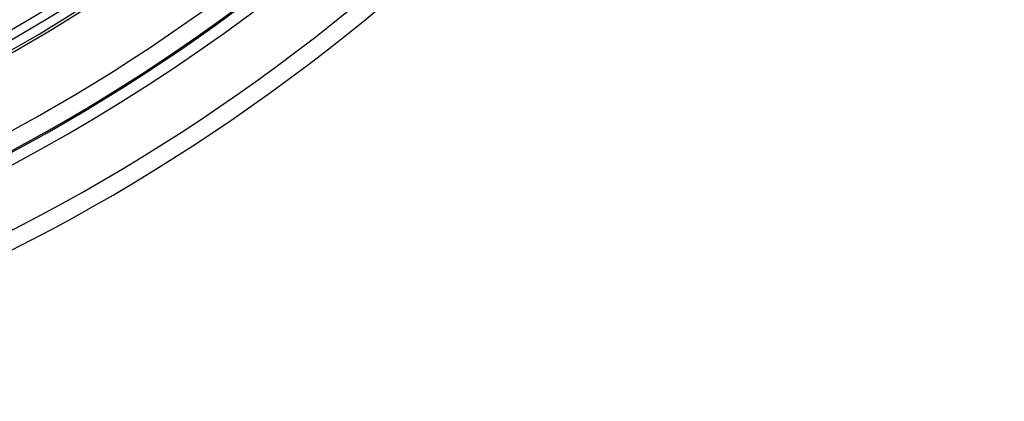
# Model space of a CAD drawing. Header units: millimetres. Extents: x -215 to 215, y -215 to 215.
# Tile 25 of 62: x 77 to 162, y -163 to -130. Entities that reach past the tile are written whole.
import ezdxf

# ---------------------------------------------------------------- set-up
doc = ezdxf.new("R2010")
doc.units = ezdxf.units.MM
doc.layers.add('MAIN-1', color=7, linetype='Continuous')
doc.layers.add('MAIN-2', color=7, linetype='Continuous')

msp = doc.modelspace()

# ---------------------------------------------------------------- linework, layer by layer
at = {"layer": 'MAIN-1'}
for radius, start, end in [(139.843, 226.8748, 313.12523), (141.368, 226.85458, 313.14546), (151.738, 226.72778, 313.27226), (153.262, 226.66235, 313.33763), (159.363, 226.6451, 313.35493), (160.887, 226.58311, 313.41687), (161, 226.62832, 313.37166), (166.988, 226.56993, 313.43005), (168.512, 226.47253, 313.52745)]:
    msp.add_arc((0, 0), radius, start, end, dxfattribs=at)
for centre, major_axis, start_param, end_param in [((-26.653, 37.185), (-114.198, 157.18), 2.827433, 3.141593), ((-27.129, 36.84), (114.198, -157.18), -0.314159, 0)]:
    msp.add_ellipse(centre, major_axis=major_axis, ratio=0.809017, start_param=start_param, end_param=end_param, dxfattribs=at)
at = {"layer": 'MAIN-2'}
for radius, start in [(162, 179.99998), (153.5, 270.00002), (152.5, 270.00002)]:
    msp.add_arc((0, 0), radius, start, 0, dxfattribs=at)

doc.saveas('drawing.dxf')
